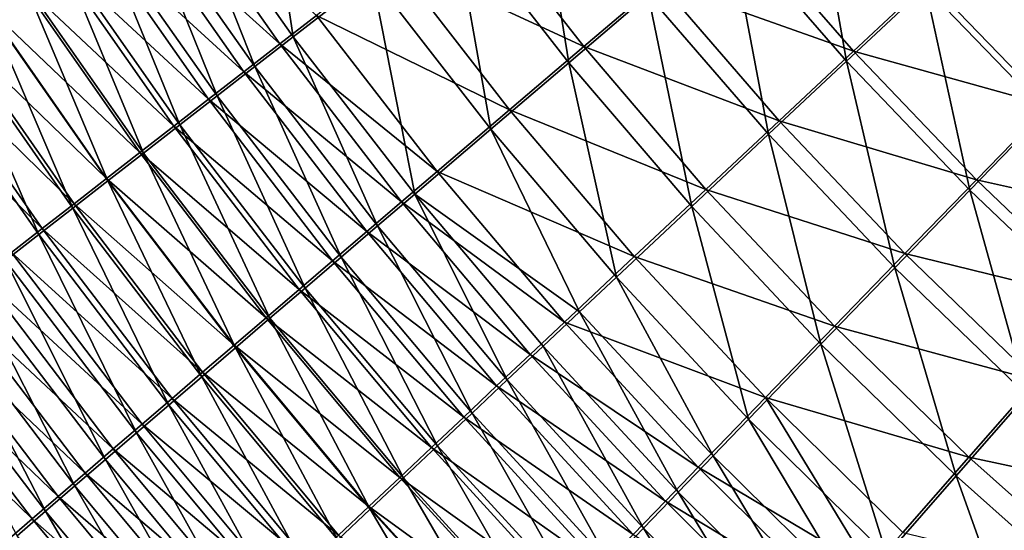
# Model space of a CAD drawing. Header units: metres. Extents: x -900 to 900, y -400 to 400.
# Tile 28 of 243: x -563 to -525, y -208 to -188. Entities that reach past the tile are written whole.
import ezdxf

# ---------------------------------------------------------------- set-up
doc = ezdxf.new("R2010")
doc.units = ezdxf.units.M

msp = doc.modelspace()

# ---------------------------------------------------------------- linework, layer by layer
at = {"layer": 'top'}
for points in [[(-520.393921, -188.45813, -493.390167), (-556.825012, -127.259506, -492.974121), (-63.320282, -33.791721, -503.495331)], [(-63.258526, -33.780186, -500.496002), (-553.594482, -136.83017, -490.000427), (-518.588135, -190.194046, -490.413635)], [(-520.393921, -188.45813, -493.390167), (-524.934204, -183.812775, -493.330139), (-556.825012, -127.259506, -492.974121)], [(-518.588135, -190.194046, -490.413635), (-553.594482, -136.83017, -490.000427), (-523.358032, -185.491104, -490.349915)], [(-552.419067, -188.576553, -487.901184), (-556.842163, -182.300995, -487.90741), (-553.714905, -180.110062, -489.435028)], [(-553.714905, -180.110062, -489.435028), (-549.384216, -186.227661, -489.44519), (-552.419067, -188.576553, -487.901184)], [(-541.775391, -189.578537, -490.755646), (-546.272827, -183.82225, -490.733002), (-543.0979, -181.370483, -491.757843)], [(-538.7005, -186.960754, -491.793396), (-541.775391, -189.578537, -490.755646), (-543.0979, -181.370483, -491.757843)], [(-532.426697, -181.628784, -493.055542), (-531.040161, -189.514893, -492.608643), (-535.578796, -184.306183, -492.560974)], [(-527.994629, -186.666229, -493.109589), (-531.040161, -189.514893, -492.608643), (-532.426697, -181.628784, -493.055542)], [(-552.934692, -188.848984, -484.332489), (-557.365051, -182.5522, -484.344788), (-558.799927, -183.557266, -483.47168)], [(-556.842163, -182.300995, -487.90741), (-553.903809, -189.726761, -487.035431), (-558.372681, -183.374115, -487.050873)], [(-552.934692, -188.848984, -484.332489), (-551.520264, -187.755005, -485.156647), (-557.365051, -182.5522, -484.344788)], [(-553.903809, -189.726761, -487.035431), (-556.842163, -182.300995, -487.90741), (-552.419067, -188.576553, -487.901184)], [(-555.364807, -190.859222, -486.108429), (-559.878967, -184.430878, -486.133728), (-558.372681, -183.374115, -487.050873)], [(-558.372681, -183.374115, -487.050873), (-553.903809, -189.726761, -487.035431), (-555.364807, -190.859222, -486.108429)], [(-541.19574, -188.954193, -487.876434), (-545.665222, -183.233185, -487.852417), (-548.629211, -185.520981, -486.626495)], [(-538.266357, -186.464417, -488.864288), (-545.665222, -183.233185, -487.852417), (-541.19574, -188.954193, -487.876434)], [(-554.326477, -189.926071, -483.450012), (-558.799927, -183.557266, -483.47168), (-560.210205, -184.545715, -482.541748)], [(-554.326477, -189.926071, -483.450012), (-552.934692, -188.848984, -484.332489), (-558.799927, -183.557266, -483.47168)], [(-546.272827, -183.82225, -490.733002), (-544.78772, -192.146164, -489.451294), (-549.384216, -186.227661, -489.44519)], [(-544.78772, -192.146164, -489.451294), (-546.272827, -183.82225, -490.733002), (-541.775391, -189.578537, -490.755646)], [(-530.772095, -189.130692, -489.642944), (-535.292358, -183.939667, -489.594971), (-538.266357, -186.464417, -488.864288)], [(-527.870422, -186.42131, -490.119781), (-535.292358, -183.939667, -489.594971), (-530.772095, -189.130692, -489.642944)], [(-527.994629, -186.666229, -493.109589), (-524.934204, -183.812775, -493.330139), (-523.337769, -191.477264, -493.167603)], [(-556.800354, -191.972702, -485.121124), (-561.359497, -185.470139, -485.156921), (-559.878967, -184.430878, -486.133728)], [(-556.800354, -191.972702, -485.121124), (-559.878967, -184.430878, -486.133728), (-555.364807, -190.859222, -486.108429)], [(-534.055603, -192.338882, -491.8302), (-538.7005, -186.960754, -491.793396), (-535.578796, -184.306183, -492.560974)], [(-535.578796, -184.306183, -492.560974), (-531.040161, -189.514893, -492.608643), (-534.055603, -192.338882, -491.8302)], [(-555.694031, -190.985123, -482.510132), (-560.210205, -184.545715, -482.541748), (-561.59436, -185.516464, -481.555878)], [(-555.694031, -190.985123, -482.510132), (-554.326477, -189.926071, -483.450012), (-560.210205, -184.545715, -482.541748)], [(-561.59436, -185.516464, -481.555878), (-562.950989, -186.468491, -480.514984), (-557.03595, -192.024994, -481.513733)], [(-558.208984, -193.06601, -484.074432), (-562.812622, -186.490784, -484.121338), (-561.359497, -185.470139, -485.156921)], [(-555.694031, -190.985123, -482.510132), (-561.59436, -185.516464, -481.555878), (-557.03595, -192.024994, -481.513733)], [(-558.208984, -193.06601, -484.074432), (-561.359497, -185.470139, -485.156921), (-556.800354, -191.972702, -485.121124)], [(-544.065613, -191.396286, -486.634796), (-548.629211, -185.520981, -486.626495), (-551.520264, -187.755005, -485.156647)], [(-541.19574, -188.954193, -487.876434), (-548.629211, -185.520981, -486.626495), (-544.065613, -191.396286, -486.634796)], [(-523.358032, -185.491104, -490.349915), (-527.870422, -186.42131, -490.119781), (-523.226501, -191.224335, -490.177795)], [(-549.384216, -186.227661, -489.44519), (-547.724609, -194.652588, -487.887207), (-552.419067, -188.576553, -487.901184)], [(-549.384216, -186.227661, -489.44519), (-544.78772, -192.146164, -489.451294), (-547.724609, -194.652588, -487.887207)], [(-523.226501, -191.224335, -490.177795), (-527.870422, -186.42131, -490.119781), (-530.772095, -189.130692, -489.642944)], [(-558.350769, -193.04454, -480.461731), (-562.950989, -186.468491, -480.514984), (-564.278748, -187.400818, -479.420227)], [(-559.589172, -194.13797, -482.96936), (-564.236755, -187.491745, -483.027985), (-562.812622, -186.490784, -484.121338)], [(-562.950989, -186.468491, -480.514984), (-558.350769, -193.04454, -480.461731), (-557.03595, -192.024994, -481.513733)], [(-559.589172, -194.13797, -482.96936), (-562.812622, -186.490784, -484.121338), (-558.208984, -193.06601, -484.074432)], [(-533.645081, -191.816605, -488.901947), (-538.266357, -186.464417, -488.864288), (-541.19574, -188.954193, -487.876434)], [(-530.772095, -189.130692, -489.642944), (-538.266357, -186.464417, -488.864288), (-533.645081, -191.816605, -488.901947)], [(-531.040161, -189.514893, -492.608643), (-527.994629, -186.666229, -493.109589), (-526.270569, -194.498108, -492.65921)], [(-526.270569, -194.498108, -492.65921), (-527.994629, -186.666229, -493.109589), (-523.337769, -191.477264, -493.167603)], [(-538.7005, -186.960754, -491.793396), (-537.024841, -195.123108, -490.777069), (-541.775391, -189.578537, -490.755646)], [(-537.024841, -195.123108, -490.777069), (-538.7005, -186.960754, -491.793396), (-534.055603, -192.338882, -491.8302)], [(-560.939453, -195.187469, -481.807159), (-565.630554, -188.472015, -481.878052), (-564.236755, -187.491745, -483.027985)], [(-559.637146, -194.042755, -479.355377), (-564.278748, -187.400818, -479.420227), (-565.576172, -188.312531, -478.272888)], [(-558.350769, -193.04454, -480.461731), (-564.278748, -187.400818, -479.420227), (-559.637146, -194.042755, -479.355377)], [(-560.939453, -195.187469, -481.807159), (-564.236755, -187.491745, -483.027985), (-559.589172, -194.13797, -482.96936)], [(-551.520264, -187.755005, -485.156647), (-552.934692, -188.848984, -484.332489), (-546.863586, -193.780182, -485.145935)], [(-546.863586, -193.780182, -485.145935), (-544.065613, -191.396286, -486.634796), (-551.520264, -187.755005, -485.156647)], [(-560.893799, -195.0186, -478.195892), (-565.576172, -188.312531, -478.272888), (-566.842102, -189.202682, -477.074158)], [(-559.637146, -194.042755, -479.355377), (-565.576172, -188.312531, -478.272888), (-560.893799, -195.0186, -478.195892)], [(-562.258545, -196.213455, -480.589172), (-566.992615, -189.430573, -480.672852), (-565.630554, -188.472015, -481.878052)], [(-562.258545, -196.213455, -480.589172), (-565.630554, -188.472015, -481.878052), (-560.939453, -195.187469, -481.807159)], [(-549.16095, -195.879593, -487.010193), (-553.903809, -189.726761, -487.035431), (-552.419067, -188.576553, -487.901184)], [(-552.419067, -188.576553, -487.901184), (-547.724609, -194.652588, -487.887207), (-549.16095, -195.879593, -487.010193)], [(-548.231995, -194.947205, -484.311096), (-552.934692, -188.848984, -484.332489), (-554.326477, -189.926071, -483.450012)], [(-552.934692, -188.848984, -484.332489), (-548.231995, -194.947205, -484.311096), (-546.863586, -193.780182, -485.145935)], [(-536.474121, -194.464737, -487.899506), (-541.19574, -188.954193, -487.876434), (-544.065613, -191.396286, -486.634796)], [(-533.645081, -191.816605, -488.901947), (-541.19574, -188.954193, -487.876434), (-536.474121, -194.464737, -487.899506)], [(-568.075073, -190.070343, -475.825287), (-562.119385, -195.971069, -476.984558), (-566.842102, -189.202682, -477.074158)], [(-563.544983, -197.214859, -479.316711), (-566.992615, -189.430573, -480.672852), (-562.258545, -196.213455, -480.589172)], [(-566.842102, -189.202682, -477.074158), (-562.119385, -195.971069, -476.984558), (-560.893799, -195.0186, -478.195892)], [(-526.021057, -194.097519, -489.693878), (-530.772095, -189.130692, -489.642944), (-533.645081, -191.816605, -488.901947)], [(-523.226501, -191.224335, -490.177795), (-530.772095, -189.130692, -489.642944), (-526.021057, -194.097519, -489.693878)], [(-553.903809, -189.726761, -487.035431), (-550.573853, -197.087372, -486.071136), (-555.364807, -190.859222, -486.108429)], [(-550.573853, -197.087372, -486.071136), (-553.903809, -189.726761, -487.035431), (-549.16095, -195.879593, -487.010193)], [(-539.932495, -197.853149, -489.453033), (-544.78772, -192.146164, -489.451294), (-541.775391, -189.578537, -490.755646)], [(-537.024841, -195.123108, -490.777069), (-539.932495, -197.853149, -489.453033), (-541.775391, -189.578537, -490.755646)], [(-531.040161, -189.514893, -492.608643), (-529.173706, -197.49234, -491.867981), (-534.055603, -192.338882, -491.8302)], [(-529.173706, -197.49234, -491.867981), (-531.040161, -189.514893, -492.608643), (-526.270569, -194.498108, -492.65921)], [(-568.075073, -190.070343, -475.825287), (-563.312561, -196.899155, -475.722626), (-562.119385, -195.971069, -476.984558)], [(-549.578064, -196.095947, -483.417175), (-554.326477, -189.926071, -483.450012), (-555.694031, -190.985123, -482.510132)], [(-549.578064, -196.095947, -483.417175), (-548.231995, -194.947205, -484.311096), (-554.326477, -189.926071, -483.450012)], [(-550.90033, -197.225174, -482.465118), (-555.694031, -190.985123, -482.510132), (-557.03595, -192.024994, -481.513733)], [(-551.961731, -198.274628, -485.070984), (-556.800354, -191.972702, -485.121124), (-555.364807, -190.859222, -486.108429)], [(-550.90033, -197.225174, -482.465118), (-549.578064, -196.095947, -483.417175), (-555.694031, -190.985123, -482.510132)], [(-555.364807, -190.859222, -486.108429), (-550.573853, -197.087372, -486.071136), (-551.961731, -198.274628, -485.070984)], [(-518.372864, -195.790604, -490.239655), (-523.226501, -191.224335, -490.177795), (-526.021057, -194.097519, -489.693878)], [(-539.244446, -197.061325, -486.639191), (-544.065613, -191.396286, -486.634796), (-546.863586, -193.780182, -485.145935)], [(-539.244446, -197.061325, -486.639191), (-536.474121, -194.464737, -487.899506), (-544.065613, -191.396286, -486.634796)], [(-521.284912, -199.244263, -492.712402), (-526.270569, -194.498108, -492.65921), (-523.337769, -191.477264, -493.167603)], [(-557.03595, -192.024994, -481.513733), (-558.350769, -193.04454, -480.461731), (-552.197388, -198.333649, -481.455811)], [(-553.32312, -199.440063, -484.010712), (-558.208984, -193.06601, -484.074432), (-556.800354, -191.972702, -485.121124)], [(-550.90033, -197.225174, -482.465118), (-557.03595, -192.024994, -481.513733), (-552.197388, -198.333649, -481.455811)], [(-553.32312, -199.440063, -484.010712), (-556.800354, -191.972702, -485.121124), (-551.961731, -198.274628, -485.070984)], [(-544.78772, -192.146164, -489.451294), (-541.359131, -199.194077, -488.691559), (-547.724609, -194.652588, -487.887207)], [(-541.359131, -199.194077, -488.691559), (-544.78772, -192.146164, -489.451294), (-539.932495, -197.853149, -489.453033)], [(-528.787292, -196.945404, -488.940765), (-533.645081, -191.816605, -488.901947), (-536.474121, -194.464737, -487.899506)], [(-526.021057, -194.097519, -489.693878), (-533.645081, -191.816605, -488.901947), (-528.787292, -196.945404, -488.940765)], [(-532.03125, -200.443665, -490.796936), (-537.024841, -195.123108, -490.777069), (-534.055603, -192.338882, -491.8302)], [(-534.055603, -192.338882, -491.8302), (-529.173706, -197.49234, -491.867981), (-532.03125, -200.443665, -490.796936)], [(-553.467712, -199.420151, -480.390289), (-558.350769, -193.04454, -480.461731), (-559.637146, -194.042755, -479.355377)], [(-554.656494, -200.582382, -482.891327), (-559.589172, -194.13797, -482.96936), (-558.208984, -193.06601, -484.074432)], [(-552.197388, -198.333649, -481.455811), (-558.350769, -193.04454, -480.461731), (-553.467712, -199.420151, -480.390289)], [(-554.656494, -200.582382, -482.891327), (-558.208984, -193.06601, -484.074432), (-553.32312, -199.440063, -484.010712)], [(-554.710144, -200.483551, -479.269714), (-559.637146, -194.042755, -479.355377), (-560.893799, -195.0186, -478.195892)], [(-553.467712, -199.420151, -480.390289), (-559.637146, -194.042755, -479.355377), (-554.710144, -200.483551, -479.269714)], [(-546.863586, -193.780182, -485.145935), (-548.231995, -194.947205, -484.311096), (-541.94397, -199.595032, -485.127747)], [(-541.94397, -199.595032, -485.127747), (-539.244446, -197.061325, -486.639191), (-546.863586, -193.780182, -485.145935)], [(-555.96051, -201.700409, -481.714172), (-560.939453, -195.187469, -481.807159), (-559.589172, -194.13797, -482.96936)], [(-555.96051, -201.700409, -481.714172), (-559.589172, -194.13797, -482.96936), (-554.656494, -200.582382, -482.891327)], [(-521.053833, -198.828476, -489.747498), (-526.021057, -194.097519, -489.693878), (-528.787292, -196.945404, -488.940765)], [(-518.372864, -195.790604, -490.239655), (-526.021057, -194.097519, -489.693878), (-521.053833, -198.828476, -489.747498)], [(-547.724609, -194.652588, -487.887207), (-544.150818, -201.820709, -486.974731), (-549.16095, -195.879593, -487.010193)], [(-547.724609, -194.652588, -487.887207), (-541.359131, -199.194077, -488.691559), (-542.765747, -200.517075, -487.865143)], [(-544.150818, -201.820709, -486.974731), (-547.724609, -194.652588, -487.887207), (-542.765747, -200.517075, -487.865143)], [(-536.474121, -194.464737, -487.899506), (-539.244446, -197.061325, -486.639191), (-531.510193, -199.752487, -487.921326)], [(-536.474121, -194.464737, -487.899506), (-531.510193, -199.752487, -487.921326), (-528.787292, -196.945404, -488.940765)], [(-529.173706, -197.49234, -491.867981), (-526.270569, -194.498108, -492.65921), (-524.068848, -202.40947, -491.906433)], [(-524.068848, -202.40947, -491.906433), (-526.270569, -194.498108, -492.65921), (-521.284912, -199.244263, -492.712402)], [(-557.233765, -202.792984, -480.48056), (-562.258545, -196.213455, -480.589172), (-560.939453, -195.187469, -481.807159)], [(-562.119385, -195.971069, -476.984558), (-555.923279, -201.522751, -478.095428), (-560.893799, -195.0186, -478.195892)], [(-557.233765, -202.792984, -480.48056), (-560.939453, -195.187469, -481.807159), (-555.96051, -201.700409, -481.714172)], [(-560.893799, -195.0186, -478.195892), (-555.923279, -201.522751, -478.095428), (-554.710144, -200.483551, -479.269714)], [(-543.263672, -200.834961, -484.280182), (-548.231995, -194.947205, -484.311096), (-549.578064, -196.095947, -483.417175)], [(-548.231995, -194.947205, -484.311096), (-543.263672, -200.834961, -484.280182), (-541.94397, -199.595032, -485.127747)], [(-539.932495, -197.853149, -489.453033), (-537.024841, -195.123108, -490.777069), (-534.828064, -203.336456, -489.449921)], [(-534.828064, -203.336456, -489.449921), (-537.024841, -195.123108, -490.777069), (-532.03125, -200.443665, -490.796936)], [(-545.512756, -203.103577, -486.021332), (-550.573853, -197.087372, -486.071136), (-549.16095, -195.879593, -487.010193)], [(-544.150818, -201.820709, -486.974731), (-545.512756, -203.103577, -486.021332), (-549.16095, -195.879593, -487.010193)], [(-558.475037, -203.858978, -479.191864), (-563.544983, -197.214859, -479.316711), (-562.258545, -196.213455, -480.589172)], [(-563.312561, -196.899155, -475.722626), (-557.105835, -202.536682, -476.868683), (-562.119385, -195.971069, -476.984558)], [(-558.475037, -203.858978, -479.191864), (-562.258545, -196.213455, -480.589172), (-557.233765, -202.792984, -480.48056)], [(-562.119385, -195.971069, -476.984558), (-557.105835, -202.536682, -476.868683), (-555.923279, -201.522751, -478.095428)], [(-544.56134, -202.055161, -483.372711), (-549.578064, -196.095947, -483.417175), (-550.90033, -197.225174, -482.465118)], [(-544.56134, -202.055161, -483.372711), (-543.263672, -200.834961, -484.280182), (-549.578064, -196.095947, -483.417175)], [(-564.472168, -197.801834, -474.411346), (-558.256653, -203.524231, -475.59082), (-563.312561, -196.899155, -475.722626)], [(-563.312561, -196.899155, -475.722626), (-558.256653, -203.524231, -475.59082), (-557.105835, -202.536682, -476.868683)], [(-550.573853, -197.087372, -486.071136), (-546.850098, -204.364273, -485.005951), (-551.961731, -198.274628, -485.070984)], [(-546.850098, -204.364273, -485.005951), (-550.573853, -197.087372, -486.071136), (-545.512756, -203.103577, -486.021332)], [(-534.175171, -202.503922, -486.639191), (-539.244446, -197.061325, -486.639191), (-541.94397, -199.595032, -485.127747)], [(-539.244446, -197.061325, -486.639191), (-534.175171, -202.503922, -486.639191), (-531.510193, -199.752487, -487.921326)], [(-531.510193, -199.752487, -487.921326), (-523.706848, -201.839066, -488.980408), (-528.787292, -196.945404, -488.940765)], [(-528.787292, -196.945404, -488.940765), (-523.706848, -201.839066, -488.980408), (-521.053833, -198.828476, -489.747498)], [(-559.682861, -204.897232, -477.849457), (-564.797485, -198.190628, -477.991089), (-563.544983, -197.214859, -479.316711)], [(-559.682861, -204.897232, -477.849457), (-563.544983, -197.214859, -479.316711), (-558.475037, -203.858978, -479.191864)], [(-545.835571, -203.254257, -482.406189), (-550.90033, -197.225174, -482.465118), (-552.197388, -198.333649, -481.455811)], [(-545.835571, -203.254257, -482.406189), (-544.56134, -202.055161, -483.372711), (-550.90033, -197.225174, -482.465118)], [(-565.596741, -198.678101, -473.051971), (-559.374329, -204.484314, -474.263123), (-564.472168, -197.801834, -474.411346)], [(-564.472168, -197.801834, -474.411346), (-559.374329, -204.484314, -474.263123), (-558.256653, -203.524231, -475.59082)], [(-536.199768, -204.756851, -488.67514), (-541.359131, -199.194077, -488.691559), (-539.932495, -197.853149, -489.453033)], [(-536.199768, -204.756851, -488.67514), (-539.932495, -197.853149, -489.453033), (-534.828064, -203.336456, -489.449921)], [(-529.173706, -197.49234, -491.867981), (-526.807922, -205.528397, -490.814636), (-532.03125, -200.443665, -490.796936)], [(-526.807922, -205.528397, -490.814636), (-529.173706, -197.49234, -491.867981), (-524.068848, -202.40947, -491.906433)], [(-560.855957, -205.906601, -476.454681), (-566.014648, -199.139664, -476.613647), (-564.797485, -198.190628, -477.991089)], [(-560.855957, -205.906601, -476.454681), (-564.797485, -198.190628, -477.991089), (-559.682861, -204.897232, -477.849457)], [(-547.085022, -204.430939, -481.381622), (-552.197388, -198.333649, -481.455811), (-553.467712, -199.420151, -480.390289)], [(-548.161377, -205.601379, -483.929596), (-553.32312, -199.440063, -484.010712), (-551.961731, -198.274628, -485.070984)], [(-545.835571, -203.254257, -482.406189), (-552.197388, -198.333649, -481.455811), (-547.085022, -204.430939, -481.381622)], [(-551.961731, -198.274628, -485.070984), (-546.850098, -204.364273, -485.005951), (-548.161377, -205.601379, -483.929596)], [(-566.685059, -199.526932, -471.645813), (-560.457703, -205.415817, -472.886841), (-565.596741, -198.678101, -473.051971)], [(-565.596741, -198.678101, -473.051971), (-560.457703, -205.415817, -472.886841), (-559.374329, -204.484314, -474.263123)], [(-561.992981, -206.885925, -475.008911), (-567.195068, -200.060928, -475.18573), (-566.014648, -199.139664, -476.613647)], [(-561.992981, -206.885925, -475.008911), (-566.014648, -199.139664, -476.613647), (-560.855957, -205.906601, -476.454681)], [(-541.359131, -199.194077, -488.691559), (-537.551697, -206.157883, -487.834229), (-542.765747, -200.517075, -487.865143)], [(-537.551697, -206.157883, -487.834229), (-541.359131, -199.194077, -488.691559), (-536.199768, -204.756851, -488.67514)], [(-567.735901, -200.347351, -470.194214), (-561.505432, -206.317657, -471.463318), (-566.685059, -199.526932, -471.645813)], [(-566.685059, -199.526932, -471.645813), (-561.505432, -206.317657, -471.463318), (-560.457703, -205.415817, -472.886841)], [(-548.308167, -205.583878, -480.300018), (-553.467712, -199.420151, -480.390289), (-554.710144, -200.483551, -479.269714)], [(-549.445129, -206.813522, -482.793274), (-554.656494, -200.582382, -482.891327), (-553.32312, -199.440063, -484.010712)], [(-547.085022, -204.430939, -481.381622), (-553.467712, -199.420151, -480.390289), (-548.308167, -205.583878, -480.300018)], [(-549.445129, -206.813522, -482.793274), (-553.32312, -199.440063, -484.010712), (-548.161377, -205.601379, -483.929596)], [(-541.94397, -199.595032, -485.127747), (-543.263672, -200.834961, -484.280182), (-536.770508, -205.187515, -485.101379)], [(-536.770508, -205.187515, -485.101379), (-534.175171, -202.503922, -486.639191), (-541.94397, -199.595032, -485.127747)], [(-531.510193, -199.752487, -487.921326), (-534.175171, -202.503922, -486.639191), (-526.317078, -204.805618, -487.941284)], [(-523.706848, -201.839066, -488.980408), (-531.510193, -199.752487, -487.921326), (-526.317078, -204.805618, -487.941284)], [(-563.092651, -207.834045, -473.513489), (-567.195068, -200.060928, -475.18573), (-561.992981, -206.885925, -475.008911)], [(-568.747986, -201.138443, -468.699158), (-562.516235, -207.188766, -469.993958), (-567.735901, -200.347351, -470.194214)], [(-567.735901, -200.347351, -470.194214), (-562.516235, -207.188766, -469.993958), (-561.505432, -206.317657, -471.463318)], [(-555.923279, -201.522751, -478.095428), (-549.503845, -206.711868, -479.162598), (-554.710144, -200.483551, -479.269714)], [(-554.710144, -200.483551, -479.269714), (-549.503845, -206.711868, -479.162598), (-548.308167, -205.583878, -480.300018)], [(-538.882385, -207.538025, -486.928223), (-544.150818, -201.820709, -486.974731), (-542.765747, -200.517075, -487.865143)], [(-542.765747, -200.517075, -487.865143), (-537.551697, -206.157883, -487.834229), (-538.882385, -207.538025, -486.928223)], [(-529.487183, -208.584152, -489.441071), (-534.828064, -203.336456, -489.449921), (-532.03125, -200.443665, -490.796936)], [(-532.03125, -200.443665, -490.796936), (-526.807922, -205.528397, -490.814636), (-529.487183, -208.584152, -489.441071)], [(-550.700012, -207.999435, -481.598358), (-555.96051, -201.700409, -481.714172), (-554.656494, -200.582382, -482.891327)], [(-550.700012, -207.999435, -481.598358), (-554.656494, -200.582382, -482.891327), (-549.445129, -206.813522, -482.793274)], [(-544.56134, -202.055161, -483.372711), (-538.038513, -206.500229, -484.239044), (-543.263672, -200.834961, -484.280182)], [(-543.263672, -200.834961, -484.280182), (-538.038513, -206.500229, -484.239044), (-536.770508, -205.187515, -485.101379)], [(-568.747986, -201.138443, -468.699158), (-563.489075, -208.028183, -468.480804), (-562.516235, -207.188766, -469.993958)], [(-557.105835, -202.536682, -476.868683), (-550.670776, -207.813721, -477.970734), (-555.923279, -201.522751, -478.095428)], [(-555.923279, -201.522751, -478.095428), (-550.670776, -207.813721, -477.970734), (-549.503845, -206.711868, -479.162598)], [(-551.924622, -209.157867, -480.346222), (-557.233765, -202.792984, -480.48056), (-555.96051, -201.700409, -481.714172)], [(-551.924622, -209.157867, -480.346222), (-555.96051, -201.700409, -481.714172), (-550.700012, -207.999435, -481.598358)], [(-545.512756, -203.103577, -486.021332), (-544.150818, -201.820709, -486.974731), (-540.19043, -208.895752, -485.95816)], [(-540.19043, -208.895752, -485.95816), (-544.150818, -201.820709, -486.974731), (-538.882385, -207.538025, -486.928223)], [(-518.417847, -206.485901, -489.020477), (-523.706848, -201.839066, -488.980408), (-526.317078, -204.805618, -487.941284)], [(-545.835571, -203.254257, -482.406189), (-539.284912, -207.791641, -483.315704), (-544.56134, -202.055161, -483.372711)], [(-539.284912, -207.791641, -483.315704), (-538.038513, -206.500229, -484.239044), (-544.56134, -202.055161, -483.372711)], [(-524.068848, -202.40947, -491.906433), (-521.368347, -210.36557, -490.82962), (-526.807922, -205.528397, -490.814636)], [(-553.117798, -210.287582, -479.0383), (-558.475037, -203.858978, -479.191864), (-557.233765, -202.792984, -480.48056)], [(-558.256653, -203.524231, -475.59082), (-551.807678, -208.88829, -476.725769), (-557.105835, -202.536682, -476.868683)], [(-553.117798, -210.287582, -479.0383), (-557.233765, -202.792984, -480.48056), (-551.924622, -209.157867, -480.346222)], [(-557.105835, -202.536682, -476.868683), (-551.807678, -208.88829, -476.725769), (-550.670776, -207.813721, -477.970734)], [(-530.122009, -209.138718, -485.881958), (-534.175171, -202.503922, -486.639191), (-536.770508, -205.187515, -485.101379)], [(-534.175171, -202.503922, -486.639191), (-528.870361, -207.712143, -486.633972), (-526.317078, -204.805618, -487.941284)], [(-528.870361, -207.712143, -486.633972), (-534.175171, -202.503922, -486.639191), (-530.122009, -209.138718, -485.881958)], [(-541.474243, -210.229538, -484.925049), (-546.850098, -204.364273, -485.005951), (-545.512756, -203.103577, -486.021332)], [(-541.474243, -210.229538, -484.925049), (-545.512756, -203.103577, -486.021332), (-540.19043, -208.895752, -485.95816)], [(-559.374329, -204.484314, -474.263123), (-552.913269, -209.934357, -475.429016), (-558.256653, -203.524231, -475.59082)], [(-558.256653, -203.524231, -475.59082), (-552.913269, -209.934357, -475.429016), (-551.807678, -208.88829, -476.725769)], [(-540.508301, -209.060303, -482.332367), (-545.835571, -203.254257, -482.406189), (-547.085022, -204.430939, -481.381622)], [(-539.284912, -207.791641, -483.315704), (-545.835571, -203.254257, -482.406189), (-540.508301, -209.060303, -482.332367)], [(-534.828064, -203.336456, -489.449921), (-530.800537, -210.083969, -488.65094), (-536.199768, -204.756851, -488.67514)], [(-530.800537, -210.083969, -488.65094), (-534.828064, -203.336456, -489.449921), (-529.487183, -208.584152, -489.441071)], [(-554.278137, -211.387329, -477.675995), (-559.682861, -204.897232, -477.849457), (-558.475037, -203.858978, -479.191864)], [(-554.278137, -211.387329, -477.675995), (-558.475037, -203.858978, -479.191864), (-553.117798, -210.287582, -479.0383)], [(-560.457703, -205.415817, -472.886841), (-553.98645, -210.950775, -474.081818), (-559.374329, -204.484314, -474.263123)], [(-559.374329, -204.484314, -474.263123), (-553.98645, -210.950775, -474.081818), (-552.913269, -209.934357, -475.429016)], [(-541.707275, -210.304764, -481.290009), (-547.085022, -204.430939, -481.381622), (-548.308167, -205.583878, -480.300018)], [(-546.850098, -204.364273, -485.005951), (-542.732422, -211.537888, -483.829895), (-548.161377, -205.601379, -483.929596)], [(-540.508301, -209.060303, -482.332367), (-547.085022, -204.430939, -481.381622), (-541.707275, -210.304764, -481.290009)], [(-542.732422, -211.537888, -483.829895), (-546.850098, -204.364273, -485.005951), (-541.474243, -210.229538, -484.925049)], [(-555.404297, -212.455887, -476.260681), (-560.855957, -205.906601, -476.454681), (-559.682861, -204.897232, -477.849457)], [(-555.404297, -212.455887, -476.260681), (-559.682861, -204.897232, -477.849457), (-554.278137, -211.387329, -477.675995)], [(-532.094482, -211.562897, -487.793365), (-537.551697, -206.157883, -487.834229), (-536.199768, -204.756851, -488.67514)], [(-530.800537, -210.083969, -488.65094), (-532.094482, -211.562897, -487.793365), (-536.199768, -204.756851, -488.67514)], [(-526.317078, -204.805618, -487.941284), (-528.870361, -207.712143, -486.633972), (-520.908264, -209.61235, -487.958862)], [(-518.417847, -206.485901, -489.020477), (-526.317078, -204.805618, -487.941284), (-520.908264, -209.61235, -487.958862)], [(-561.505432, -206.317657, -471.463318), (-555.025818, -211.93634, -472.685516), (-560.457703, -205.415817, -472.886841)], [(-560.457703, -205.415817, -472.886841), (-555.025818, -211.93634, -472.685516), (-553.98645, -210.950775, -474.081818)], [(-536.770508, -205.187515, -485.101379), (-538.038513, -206.500229, -484.239044), (-531.355164, -210.545425, -485.065765)], [(-531.355164, -210.545425, -485.065765), (-530.122009, -209.138718, -485.881958), (-536.770508, -205.187515, -485.101379)], [(-549.503845, -206.711868, -479.162598), (-542.880432, -211.523605, -480.189667), (-548.308167, -205.583878, -480.300018)], [(-543.963501, -212.819275, -482.673859), (-549.445129, -206.813522, -482.793274), (-548.161377, -205.601379, -483.929596)], [(-548.308167, -205.583878, -480.300018), (-542.880432, -211.523605, -480.189667), (-541.707275, -210.304764, -481.290009)], [(-548.161377, -205.601379, -483.929596), (-542.732422, -211.537888, -483.829895), (-543.963501, -212.819275, -482.673859)], [(-526.807922, -205.528397, -490.814636), (-523.922668, -213.584335, -489.425659), (-529.487183, -208.584152, -489.441071)], [(-521.368347, -210.36557, -490.82962), (-523.922668, -213.584335, -489.425659), (-526.807922, -205.528397, -490.814636)], [(-556.495056, -213.49202, -474.793762), (-561.992981, -206.885925, -475.008911), (-560.855957, -205.906601, -476.454681)], [(-556.495056, -213.49202, -474.793762), (-560.855957, -205.906601, -476.454681), (-555.404297, -212.455887, -476.260681)], [(-537.551697, -206.157883, -487.834229), (-533.367554, -213.019272, -486.869354), (-538.882385, -207.538025, -486.928223)], [(-533.367554, -213.019272, -486.869354), (-537.551697, -206.157883, -487.834229), (-532.094482, -211.562897, -487.793365)], [(-562.516235, -207.188766, -469.993958), (-556.030151, -212.889893, -471.241425), (-561.505432, -206.317657, -471.463318)], [(-561.505432, -206.317657, -471.463318), (-556.030151, -212.889893, -471.241425), (-555.025818, -211.93634, -472.685516)], [(-532.568359, -211.93071, -484.18634), (-538.038513, -206.500229, -484.239044), (-539.284912, -207.791641, -483.315704)], [(-538.038513, -206.500229, -484.239044), (-532.568359, -211.93071, -484.18634), (-531.355164, -210.545425, -485.065765)], [(-557.549072, -214.494461, -473.276672), (-563.092651, -207.834045, -473.513489), (-561.992981, -206.885925, -475.008911)], [(-557.549072, -214.494461, -473.276672), (-561.992981, -206.885925, -475.008911), (-556.495056, -213.49202, -474.793762)], [(-545.166199, -214.072357, -481.458252), (-550.700012, -207.999435, -481.598358), (-549.445129, -206.813522, -482.793274)], [(-550.670776, -207.813721, -477.970734), (-544.02655, -212.71553, -479.032654), (-549.503845, -206.711868, -479.162598)], [(-549.503845, -206.711868, -479.162598), (-544.02655, -212.71553, -479.032654), (-542.880432, -211.523605, -480.189667)], [(-545.166199, -214.072357, -481.458252), (-549.445129, -206.813522, -482.793274), (-543.963501, -212.819275, -482.673859)], [(-563.489075, -208.028183, -468.480804), (-556.998291, -213.810272, -469.751068), (-562.516235, -207.188766, -469.993958)], [(-562.516235, -207.188766, -469.993958), (-556.998291, -213.810272, -469.751068), (-556.030151, -212.889893, -471.241425)], [(-534.618286, -214.451477, -485.880035), (-540.19043, -208.895752, -485.95816), (-538.882385, -207.538025, -486.928223)], [(-538.882385, -207.538025, -486.928223), (-533.367554, -213.019272, -486.869354), (-534.618286, -214.451477, -485.880035)]]:
    msp.add_3dface(points, dxfattribs=at)

doc.saveas('drawing.dxf')
